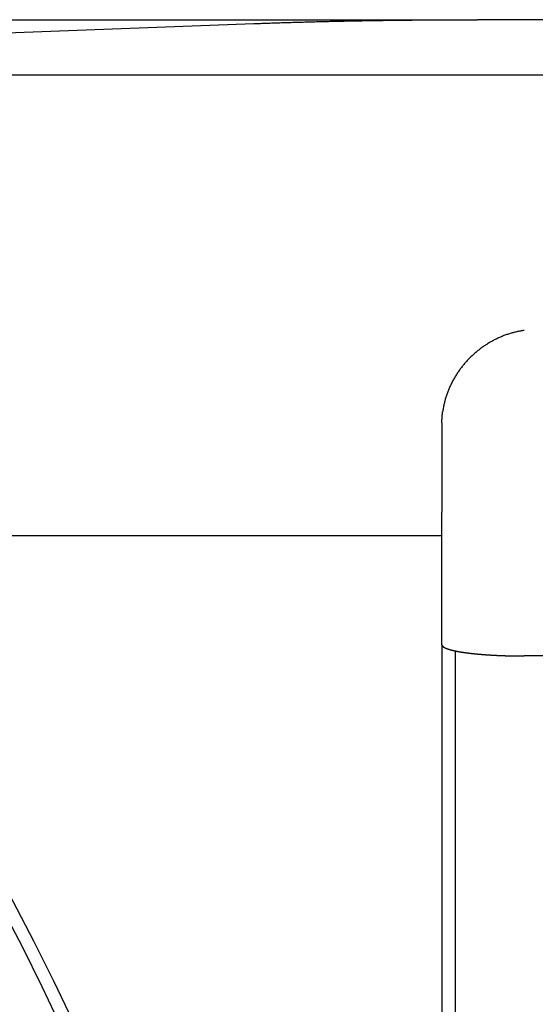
# Model space of a CAD drawing. Extents: x 1917 to 3682, y 1570 to 2675.
# Tile 157 of 166: x 3538 to 3578, y 2575 to 2651. Entities that reach past the tile are written whole.
import ezdxf

# ---------------------------------------------------------------- set-up
doc = ezdxf.new("R2010")
doc.units = 0
doc.header["$MEASUREMENT"] = 0
doc.layers.add('KF_SEQUENZA_5_NW_REAR', color=7, linetype='CONTINUOUS')

# ---------------------------------------------------------------- blocks, each defined once
blk = doc.blocks.new('KF_SEQUENZA_5_NW_REAR')
at = {"layer": 'KF_SEQUENZA_5_NW_REAR'}
for p, q in [((17.183908, -0.999692), (57.970372, -0.999692)), ((17.183908, -2.843292), (57.970372, -1.30252)), ((57.970372, -0.999692), (75.248015, -0.999692)), ((90.5, -0.999692), (75.248015, -0.999692)), ((90.5, -5.291391), (-119.5, -5.291391)), ((72.5, -32.155155), (72.5, -39.070835)), ((72.5, -49.304683), (72.5, -39.070835)), ((72.5, -40.879796), (-72.5, -40.879796)), ((72.5, -40.879796), (-72.5, -40.879796)), ((72.5, -49.304683), (72.5, -153.999692)), ((73.510641, -49.779527), (73.510641, -153.999692)), ((173, -50.174462), (78.85, -50.174462))]:
    blk.add_line(p, q, dxfattribs=at)
for points in [[(57.9704, -1.30252, 0), (58.0929, -1.29791, 0), (58.2157, -1.29334, 0), (58.3388, -1.2888, 0), (58.4621, -1.28429, 0), (58.5858, -1.27982, 0), (58.7097, -1.27538, 0), (58.8339, -1.27097, 0), (58.9584, -1.26659, 0), (59.0832, -1.26225, 0), (59.2082, -1.25794, 0), (59.3335, -1.25367, 0), (59.4591, -1.24943, 0), (59.5849, -1.24522, 0), (59.711, -1.24105, 0), (59.8374, -1.23691, 0), (59.964, -1.2328, 0), (60.0909, -1.22873, 0), (60.218, -1.22469, 0), (60.3454, -1.22068, 0), (60.473, -1.21671, 0), (60.6009, -1.21278, 0), (60.729, -1.20888, 0), (60.8574, -1.20501, 0), (60.986, -1.20118, 0), (61.1148, -1.19738, 0), (61.2439, -1.19361, 0), (61.3733, -1.18988, 0), (61.5028, -1.18619, 0), (61.6326, -1.18253, 0), (61.7626, -1.1789, 0), (61.8929, -1.17531, 0), (62.0233, -1.17176, 0), (62.154, -1.16824, 0), (62.2849, -1.16475, 0), (62.416, -1.1613, 0), (62.5474, -1.15788, 0), (62.6789, -1.1545, 0), (62.8107, -1.15116, 0), (62.9427, -1.14785, 0), (63.0748, -1.14457, 0), (63.2072, -1.14133, 0), (63.3398, -1.13813, 0), (63.4726, -1.13496, 0), (63.6056, -1.13183, 0), (63.7388, -1.12873, 0), (63.8721, -1.12567, 0), (64.0057, -1.12264, 0), (64.1395, -1.11965, 0), (64.2734, -1.1167, 0), (64.4075, -1.11378, 0), (64.5418, -1.1109, 0), (64.6763, -1.10805, 0), (64.811, -1.10524, 0), (64.9458, -1.10247, 0), (65.0808, -1.09973, 0), (65.216, -1.09703, 0), (65.3514, -1.09436, 0), (65.4869, -1.09173, 0), (65.6226, -1.08914, 0), (65.7584, -1.08658, 0), (65.8944, -1.08406, 0), (66.0306, -1.08158, 0), (66.1669, -1.07913, 0), (66.3033, -1.07672, 0), (66.44, -1.07434, 0), (66.5767, -1.072, 0), (66.7136, -1.0697, 0), (66.8507, -1.06744, 0), (66.9879, -1.06521, 0), (67.1252, -1.06302, 0), (67.2627, -1.06086, 0), (67.4003, -1.05874, 0), (67.538, -1.05666, 0), (67.6759, -1.05462, 0), (67.8139, -1.05261, 0), (67.952, -1.05064, 0), (68.0902, -1.04871, 0), (68.2286, -1.04681, 0), (68.3671, -1.04495, 0), (68.5057, -1.04313, 0), (68.6444, -1.04134, 0), (68.7832, -1.03959, 0), (68.9221, -1.03788, 0), (69.0611, -1.03621, 0), (69.2003, -1.03457, 0), (69.3395, -1.03297, 0), (69.4788, -1.03141, 0), (69.6183, -1.02988, 0), (69.7578, -1.0284, 0), (69.8974, -1.02695, 0), (70.0371, -1.02553, 0), (70.1769, -1.02416, 0), (70.3168, -1.02282, 0), (70.4568, -1.02152, 0), (70.5968, -1.02026, 0), (70.7369, -1.01903, 0), (70.8771, -1.01784, 0), (71.0174, -1.01669, 0), (71.1578, -1.01558, 0), (71.2982, -1.0145, 0), (71.4387, -1.01347, 0), (71.5792, -1.01246, 0), (71.7198, -1.0115, 0), (71.8605, -1.01058, 0), (72.0012, -1.00969, 0), (72.142, -1.00884, 0), (72.2828, -1.00803, 0), (72.4237, -1.00725, 0), (72.5646, -1.00652, 0), (72.7056, -1.00582, 0), (72.8466, -1.00516, 0), (72.9876, -1.00453, 0), (73.1287, -1.00395, 0), (73.2698, -1.0034, 0), (73.411, -1.00289, 0), (73.5522, -1.00241, 0), (73.6934, -1.00198, 0), (73.8347, -1.00158, 0), (73.9759, -1.00122, 0), (74.1172, -1.0009, 0), (74.2585, -1.00062, 0), (74.3998, -1.00037, 0), (74.5412, -1.00016, 0), (74.6825, -0.999995, 0), (74.8239, -0.999862, 0), (74.9653, -0.999768, 0), (75.1066, -0.999711, 0), (75.248, -0.999692, 0)], [(78.85, -25.0235, 0), (78.7786, -25.0332, 0), (78.7071, -25.0437, 0), (78.6357, -25.055, 0), (78.5644, -25.0671, 0), (78.493, -25.08, 0), (78.4217, -25.0937, 0), (78.3505, -25.1082, 0), (78.2793, -25.1235, 0), (78.2082, -25.1395, 0), (78.1372, -25.1563, 0), (78.0662, -25.1739, 0), (77.9954, -25.1923, 0), (77.9247, -25.2115, 0), (77.8541, -25.2314, 0), (77.7836, -25.2521, 0), (77.7132, -25.2736, 0), (77.643, -25.2958, 0), (77.573, -25.3188, 0), (77.5031, -25.3425, 0), (77.4334, -25.3671, 0), (77.3638, -25.3923, 0), (77.2945, -25.4183, 0), (77.2253, -25.4451, 0), (77.1564, -25.4726, 0), (77.0876, -25.5008, 0), (77.0191, -25.5298, 0), (76.9508, -25.5595, 0), (76.8828, -25.59, 0), (76.815, -25.6212, 0), (76.7475, -25.653, 0), (76.6802, -25.6856, 0), (76.6132, -25.719, 0), (76.5465, -25.753, 0), (76.4801, -25.7877, 0), (76.414, -25.8232, 0), (76.3482, -25.8593, 0), (76.2827, -25.8961, 0), (76.2175, -25.9336, 0), (76.1526, -25.9718, 0), (76.0882, -26.0106, 0), (76.024, -26.0502, 0), (75.9602, -26.0904, 0), (75.8968, -26.1312, 0), (75.8337, -26.1728, 0), (75.7711, -26.2149, 0), (75.7088, -26.2577, 0), (75.6469, -26.3012, 0), (75.5854, -26.3453, 0), (75.5244, -26.39, 0), (75.4637, -26.4354, 0), (75.4035, -26.4813, 0), (75.3438, -26.5279, 0), (75.2844, -26.5751, 0), (75.2255, -26.6229, 0), (75.1671, -26.6712, 0), (75.1092, -26.7202, 0), (75.0517, -26.7697, 0), (74.9947, -26.8199, 0), (74.9382, -26.8706, 0), (74.8821, -26.9218, 0), (74.8266, -26.9736, 0), (74.7716, -27.026, 0), (74.7171, -27.0789, 0), (74.6632, -27.1323, 0), (74.6097, -27.1863, 0), (74.5568, -27.2408, 0), (74.5045, -27.2958, 0), (74.4526, -27.3513, 0), (74.4014, -27.4073, 0), (74.3507, -27.4638, 0), (74.3006, -27.5208, 0), (74.251, -27.5783, 0), (74.2021, -27.6363, 0), (74.1537, -27.6947, 0), (74.1059, -27.7536, 0), (74.0587, -27.8129, 0), (74.0122, -27.8727, 0), (73.9662, -27.9329, 0), (73.9208, -27.9935, 0), (73.8761, -28.0546, 0), (73.832, -28.1161, 0), (73.7886, -28.178, 0), (73.7458, -28.2402, 0), (73.7036, -28.3029, 0), (73.6621, -28.366, 0), (73.6212, -28.4294, 0), (73.581, -28.4932, 0), (73.5415, -28.5573, 0), (73.5026, -28.6218, 0), (73.4644, -28.6866, 0), (73.4269, -28.7518, 0), (73.3901, -28.8173, 0), (73.354, -28.8831, 0), (73.3186, -28.9492, 0), (73.2838, -29.0157, 0), (73.2498, -29.0824, 0), (73.2165, -29.1494, 0), (73.1839, -29.2166, 0), (73.152, -29.2842, 0), (73.1208, -29.352, 0), (73.0904, -29.42, 0), (73.0607, -29.4883, 0), (73.0317, -29.5568, 0), (73.0034, -29.6255, 0), (72.9759, -29.6945, 0), (72.9492, -29.7636, 0), (72.9232, -29.833, 0), (72.8979, -29.9025, 0), (72.8734, -29.9723, 0), (72.8496, -30.0421, 0), (72.8266, -30.1122, 0), (72.8044, -30.1824, 0), (72.7829, -30.2528, 0), (72.7622, -30.3232, 0), (72.7423, -30.3938, 0), (72.7231, -30.4646, 0), (72.7048, -30.5354, 0), (72.6872, -30.6063, 0), (72.6703, -30.6774, 0), (72.6543, -30.7485, 0), (72.639, -30.8197, 0), (72.6246, -30.8909, 0), (72.6109, -30.9622, 0), (72.598, -31.0335, 0), (72.5859, -31.1049, 0), (72.5746, -31.1763, 0), (72.564, -31.2477, 0), (72.5543, -31.3192, 0)], [(72.5, -32.1552, 0), (72.5, -32.1486, 0), (72.5, -32.1421, 0), (72.5, -32.1355, 0), (72.5001, -32.129, 0), (72.5001, -32.1224, 0), (72.5001, -32.1159, 0), (72.5002, -32.1093, 0), (72.5002, -32.1028, 0), (72.5003, -32.0962, 0), (72.5003, -32.0897, 0), (72.5004, -32.0831, 0), (72.5005, -32.0766, 0), (72.5006, -32.07, 0), (72.5007, -32.0635, 0), (72.5007, -32.0569, 0), (72.5009, -32.0504, 0), (72.501, -32.0438, 0), (72.5011, -32.0373, 0), (72.5012, -32.0307, 0), (72.5013, -32.0242, 0), (72.5015, -32.0176, 0), (72.5016, -32.0111, 0), (72.5018, -32.0045, 0), (72.5019, -31.998, 0), (72.5021, -31.9914, 0), (72.5022, -31.9849, 0), (72.5024, -31.9783, 0), (72.5026, -31.9718, 0), (72.5028, -31.9652, 0), (72.503, -31.9587, 0), (72.5032, -31.9521, 0), (72.5034, -31.9456, 0), (72.5036, -31.9391, 0), (72.5038, -31.9325, 0), (72.5041, -31.926, 0), (72.5043, -31.9194, 0), (72.5045, -31.9129, 0), (72.5048, -31.9063, 0), (72.505, -31.8998, 0), (72.5053, -31.8932, 0), (72.5056, -31.8867, 0), (72.5059, -31.8801, 0), (72.5061, -31.8736, 0), (72.5064, -31.8671, 0), (72.5067, -31.8605, 0), (72.507, -31.854, 0), (72.5073, -31.8474, 0), (72.5076, -31.8409, 0), (72.508, -31.8343, 0), (72.5083, -31.8278, 0), (72.5086, -31.8213, 0), (72.509, -31.8147, 0), (72.5093, -31.8082, 0), (72.5097, -31.8016, 0), (72.51, -31.7951, 0), (72.5104, -31.7886, 0), (72.5108, -31.782, 0), (72.5112, -31.7755, 0), (72.5116, -31.7689, 0), (72.5119, -31.7624, 0), (72.5124, -31.7559, 0), (72.5128, -31.7493, 0), (72.5132, -31.7428, 0), (72.5136, -31.7363, 0), (72.514, -31.7297, 0), (72.5145, -31.7232, 0), (72.5149, -31.7167, 0), (72.5153, -31.7101, 0), (72.5158, -31.7036, 0), (72.5163, -31.6971, 0), (72.5167, -31.6905, 0), (72.5172, -31.684, 0), (72.5177, -31.6775, 0), (72.5182, -31.6709, 0), (72.5187, -31.6644, 0), (72.5192, -31.6579, 0), (72.5197, -31.6513, 0), (72.5202, -31.6448, 0), (72.5207, -31.6383, 0), (72.5212, -31.6317, 0), (72.5218, -31.6252, 0), (72.5223, -31.6187, 0), (72.5229, -31.6122, 0), (72.5234, -31.6056, 0), (72.524, -31.5991, 0), (72.5245, -31.5926, 0), (72.5251, -31.5861, 0), (72.5257, -31.5795, 0), (72.5263, -31.573, 0), (72.5269, -31.5665, 0), (72.5275, -31.56, 0), (72.5281, -31.5535, 0), (72.5287, -31.5469, 0), (72.5293, -31.5404, 0), (72.5299, -31.5339, 0), (72.5306, -31.5274, 0), (72.5312, -31.5209, 0), (72.5319, -31.5143, 0), (72.5325, -31.5078, 0), (72.5332, -31.5013, 0), (72.5338, -31.4948, 0), (72.5345, -31.4883, 0), (72.5352, -31.4818, 0), (72.5359, -31.4753, 0), (72.5366, -31.4687, 0), (72.5373, -31.4622, 0), (72.538, -31.4557, 0), (72.5387, -31.4492, 0), (72.5394, -31.4427, 0), (72.5401, -31.4362, 0), (72.5409, -31.4297, 0), (72.5416, -31.4232, 0), (72.5424, -31.4167, 0), (72.5431, -31.4102, 0), (72.5439, -31.4037, 0), (72.5446, -31.3971, 0), (72.5454, -31.3906, 0), (72.5462, -31.3841, 0), (72.547, -31.3776, 0), (72.5478, -31.3711, 0), (72.5486, -31.3646, 0), (72.5494, -31.3581, 0), (72.5502, -31.3516, 0), (72.551, -31.3451, 0), (72.5518, -31.3386, 0), (72.5526, -31.3322, 0), (72.5535, -31.3257, 0), (72.5543, -31.3192, 0)], [(72.5, -49.3047, 0), (72.5, -49.3069, 0), (72.5001, -49.3091, 0), (72.5002, -49.3113, 0), (72.5003, -49.3135, 0), (72.5005, -49.3157, 0), (72.5007, -49.3179, 0), (72.501, -49.3201, 0), (72.5013, -49.3224, 0), (72.5017, -49.3246, 0), (72.5021, -49.3268, 0), (72.5025, -49.3291, 0), (72.503, -49.3313, 0), (72.5035, -49.3336, 0), (72.5041, -49.3358, 0), (72.5047, -49.3381, 0), (72.5053, -49.3404, 0), (72.506, -49.3426, 0), (72.5067, -49.3449, 0), (72.5075, -49.3472, 0), (72.5083, -49.3495, 0), (72.5092, -49.3517, 0), (72.5101, -49.354, 0), (72.5111, -49.3563, 0), (72.512, -49.3586, 0), (72.5131, -49.3609, 0), (72.5142, -49.3632, 0), (72.5153, -49.3655, 0), (72.5164, -49.3678, 0), (72.5177, -49.3701, 0), (72.5189, -49.3724, 0), (72.5202, -49.3747, 0), (72.5216, -49.3771, 0), (72.5229, -49.3794, 0), (72.5244, -49.3817, 0), (72.5259, -49.384, 0), (72.5274, -49.3864, 0), (72.529, -49.3887, 0), (72.5306, -49.391, 0), (72.5322, -49.3934, 0), (72.5339, -49.3957, 0), (72.5357, -49.398, 0), (72.5375, -49.4004, 0), (72.5393, -49.4027, 0), (72.5412, -49.405, 0), (72.5431, -49.4074, 0), (72.5451, -49.4097, 0), (72.5471, -49.4121, 0), (72.5492, -49.4144, 0), (72.5513, -49.4168, 0), (72.5535, -49.4191, 0), (72.5557, -49.4215, 0), (72.5579, -49.4238, 0), (72.5602, -49.4262, 0), (72.5626, -49.4285, 0), (72.565, -49.4309, 0), (72.5674, -49.4332, 0), (72.5699, -49.4356, 0), (72.5724, -49.438, 0), (72.575, -49.4403, 0), (72.5777, -49.4427, 0), (72.5803, -49.445, 0), (72.5831, -49.4474, 0), (72.5858, -49.4497, 0), (72.5887, -49.4521, 0), (72.5915, -49.4544, 0), (72.5945, -49.4568, 0), (72.5974, -49.4592, 0), (72.6004, -49.4615, 0), (72.6035, -49.4639, 0), (72.6066, -49.4662, 0), (72.6098, -49.4686, 0), (72.613, -49.4709, 0), (72.6162, -49.4733, 0), (72.6196, -49.4756, 0), (72.6229, -49.478, 0), (72.6263, -49.4803, 0), (72.6298, -49.4827, 0), (72.6333, -49.485, 0), (72.6368, -49.4874, 0), (72.6404, -49.4897, 0), (72.6441, -49.492, 0), (72.6478, -49.4944, 0), (72.6515, -49.4967, 0), (72.6553, -49.4991, 0), (72.6592, -49.5014, 0), (72.6631, -49.5037, 0), (72.667, -49.5061, 0), (72.671, -49.5084, 0), (72.675, -49.5107, 0), (72.6791, -49.513, 0), (72.6832, -49.5154, 0), (72.6873, -49.5177, 0), (72.6915, -49.52, 0), (72.6958, -49.5223, 0), (72.7001, -49.5246, 0), (72.7044, -49.5269, 0), (72.7088, -49.5292, 0), (72.7132, -49.5315, 0), (72.7177, -49.5338, 0), (72.7222, -49.5361, 0), (72.7268, -49.5384, 0), (72.7313, -49.5407, 0), (72.736, -49.543, 0), (72.7407, -49.5453, 0), (72.7454, -49.5476, 0), (72.7501, -49.5498, 0), (72.7549, -49.5521, 0), (72.7598, -49.5544, 0), (72.7646, -49.5566, 0), (72.7695, -49.5589, 0), (72.7745, -49.5612, 0), (72.7795, -49.5634, 0), (72.7845, -49.5657, 0), (72.7896, -49.5679, 0), (72.7947, -49.5702, 0), (72.7998, -49.5724, 0), (72.805, -49.5746, 0), (72.8102, -49.5769, 0), (72.8155, -49.5791, 0), (72.8208, -49.5813, 0), (72.8261, -49.5835, 0), (72.8315, -49.5857, 0), (72.8369, -49.5879, 0), (72.8423, -49.5901, 0), (72.8478, -49.5923, 0), (72.8532, -49.5945, 0), (72.8588, -49.5967, 0), (72.8643, -49.5989, 0), (72.8699, -49.6011, 0), (72.8756, -49.6032, 0), (72.8812, -49.6054, 0), (72.8869, -49.6075, 0), (72.8927, -49.6097, 0), (72.8984, -49.6119, 0), (72.9042, -49.614, 0), (72.9101, -49.6161, 0), (72.9159, -49.6183, 0), (72.9218, -49.6204, 0), (72.9277, -49.6225, 0), (72.9337, -49.6246, 0), (72.9396, -49.6267, 0), (72.9456, -49.6288, 0), (72.9517, -49.6309, 0), (72.9577, -49.633, 0), (72.9638, -49.6351, 0), (72.9699, -49.6372, 0), (72.9761, -49.6392, 0), (72.9823, -49.6413, 0), (72.9885, -49.6433, 0), (72.9947, -49.6454, 0), (73.0009, -49.6474, 0), (73.0072, -49.6495, 0), (73.0136, -49.6515, 0), (73.0199, -49.6535, 0), (73.0264, -49.6556, 0), (73.0329, -49.6576, 0), (73.0394, -49.6597, 0), (73.0461, -49.6617, 0), (73.0527, -49.6637, 0), (73.0594, -49.6658, 0), (73.0662, -49.6679, 0), (73.0731, -49.6699, 0), (73.08, -49.672, 0), (73.0869, -49.674, 0), (73.0939, -49.6761, 0), (73.101, -49.6782, 0), (73.1081, -49.6802, 0), (73.1152, -49.6823, 0), (73.1225, -49.6844, 0), (73.1297, -49.6864, 0), (73.1371, -49.6885, 0), (73.1445, -49.6906, 0), (73.1519, -49.6926, 0), (73.1594, -49.6947, 0), (73.1669, -49.6968, 0), (73.1745, -49.6989, 0), (73.1822, -49.701, 0), (73.1899, -49.703, 0), (73.1976, -49.7051, 0), (73.2054, -49.7072, 0), (73.2133, -49.7093, 0), (73.2212, -49.7113, 0), (73.2292, -49.7134, 0), (73.2372, -49.7155, 0), (73.2453, -49.7176, 0), (73.2534, -49.7197, 0), (73.2616, -49.7217, 0), (73.2698, -49.7238, 0), (73.2781, -49.7259, 0), (73.2864, -49.728, 0), (73.2948, -49.7301, 0), (73.3032, -49.7321, 0), (73.3117, -49.7342, 0), (73.3202, -49.7363, 0), (73.3288, -49.7384, 0), (73.3374, -49.7404, 0), (73.3461, -49.7425, 0), (73.3548, -49.7446, 0), (73.3636, -49.7467, 0), (73.3724, -49.7487, 0), (73.3813, -49.7508, 0), (73.3902, -49.7528, 0), (73.3992, -49.7549, 0), (73.4082, -49.757, 0), (73.4173, -49.759, 0), (73.4264, -49.7611, 0), (73.4356, -49.7631, 0), (73.4448, -49.7652, 0), (73.454, -49.7672, 0), (73.4634, -49.7693, 0), (73.4727, -49.7713, 0), (73.4821, -49.7734, 0), (73.4916, -49.7754, 0), (73.5011, -49.7775, 0), (73.5106, -49.7795, 0), (73.5202, -49.7815, 0), (73.5298, -49.7836, 0), (73.5395, -49.7856, 0), (73.5493, -49.7876, 0), (73.559, -49.7896, 0), (73.5689, -49.7916, 0), (73.5787, -49.7937, 0), (73.5886, -49.7957, 0), (73.5986, -49.7977, 0), (73.6086, -49.7997, 0), (73.6186, -49.8017, 0), (73.6287, -49.8037, 0), (73.6389, -49.8056, 0), (73.649, -49.8076, 0), (73.6593, -49.8096, 0), (73.6695, -49.8116, 0), (73.6798, -49.8136, 0), (73.6902, -49.8155, 0), (73.7006, -49.8175, 0), (73.711, -49.8194, 0), (73.7214, -49.8214, 0), (73.7319, -49.8233, 0), (73.7425, -49.8253, 0), (73.753, -49.8272, 0), (73.7637, -49.8292, 0), (73.7743, -49.8311, 0), (73.785, -49.833, 0), (73.7957, -49.8349, 0), (73.8065, -49.8369, 0), (73.8172, -49.8388, 0), (73.8281, -49.8407, 0), (73.8389, -49.8426, 0), (73.8498, -49.8445, 0), (73.8607, -49.8464, 0), (73.8717, -49.8482, 0), (73.8826, -49.8501, 0), (73.8936, -49.852, 0), (73.9047, -49.8539, 0), (73.9157, -49.8557, 0), (73.9268, -49.8576, 0), (73.9379, -49.8594, 0), (73.9491, -49.8613, 0), (73.9603, -49.8631, 0), (73.9715, -49.865, 0), (73.9827, -49.8668, 0), (73.9939, -49.8686, 0), (74.0052, -49.8704, 0), (74.0165, -49.8722, 0), (74.0278, -49.874, 0), (74.0391, -49.8758, 0), (74.0505, -49.8776, 0), (74.0619, -49.8794, 0), (74.0733, -49.8812, 0), (74.0847, -49.883, 0), (74.0962, -49.8847, 0), (74.1076, -49.8865, 0), (74.1191, -49.8882, 0), (74.1306, -49.89, 0), (74.1421, -49.8917, 0), (74.1536, -49.8934, 0), (74.1652, -49.8952, 0), (74.1767, -49.8969, 0), (74.1883, -49.8986, 0), (74.1999, -49.9003, 0), (74.2115, -49.902, 0), (74.2231, -49.9037, 0), (74.2347, -49.9054, 0), (74.2464, -49.907, 0), (74.258, -49.9087, 0), (74.2697, -49.9104, 0), (74.2814, -49.912, 0), (74.2931, -49.9136, 0), (74.3047, -49.9153, 0), (74.3164, -49.9169, 0), (74.3282, -49.9185, 0), (74.3399, -49.9201, 0), (74.3516, -49.9217, 0), (74.3633, -49.9233, 0), (74.3751, -49.9249, 0), (74.3868, -49.9265, 0), (74.3985, -49.9281, 0), (74.4103, -49.9296, 0), (74.4221, -49.9312, 0), (74.434, -49.9328, 0), (74.4459, -49.9343, 0), (74.458, -49.9359, 0), (74.47, -49.9375, 0), (74.4822, -49.939, 0), (74.4944, -49.9406, 0), (74.5066, -49.9421, 0), (74.5189, -49.9437, 0), (74.5313, -49.9453, 0), (74.5437, -49.9468, 0), (74.5562, -49.9484, 0), (74.5688, -49.9499, 0), (74.5814, -49.9515, 0), (74.5941, -49.953, 0), (74.6068, -49.9546, 0), (74.6196, -49.9561, 0), (74.6324, -49.9577, 0), (74.6453, -49.9592, 0), (74.6583, -49.9608, 0), (74.6713, -49.9623, 0), (74.6843, -49.9639, 0), (74.6974, -49.9654, 0), (74.7106, -49.9669, 0), (74.7238, -49.9685, 0), (74.7371, -49.97, 0), (74.7504, -49.9715, 0), (74.7638, -49.9731, 0), (74.7772, -49.9746, 0), (74.7907, -49.9761, 0), (74.8042, -49.9776, 0), (74.8178, -49.9791, 0), (74.8314, -49.9807, 0), (74.8451, -49.9822, 0), (74.8588, -49.9837, 0), (74.8725, -49.9852, 0), (74.8864, -49.9867, 0), (74.9002, -49.9882, 0), (74.9141, -49.9897, 0), (74.9281, -49.9912, 0), (74.9421, -49.9926, 0), (74.9561, -49.9941, 0), (74.9702, -49.9956, 0), (74.9843, -49.9971, 0), (74.9985, -49.9986, 0), (75.0127, -50, 0), (75.027, -50.0015, 0), (75.0413, -50.0029, 0), (75.0557, -50.0044, 0), (75.07, -50.0059, 0), (75.0845, -50.0073, 0), (75.0989, -50.0087, 0), (75.1134, -50.0102, 0), (75.128, -50.0116, 0), (75.1426, -50.013, 0), (75.1572, -50.0145, 0), (75.1719, -50.0159, 0), (75.1866, -50.0173, 0), (75.2013, -50.0187, 0), (75.2161, -50.0201, 0), (75.2309, -50.0215, 0), (75.2457, -50.0229, 0), (75.2606, -50.0243, 0), (75.2755, -50.0257, 0), (75.2905, -50.027, 0), (75.3054, -50.0284, 0), (75.3205, -50.0298, 0), (75.3355, -50.0311, 0), (75.3506, -50.0325, 0), (75.3657, -50.0338, 0), (75.3809, -50.0352, 0), (75.396, -50.0365, 0), (75.4112, -50.0378, 0), (75.4265, -50.0392, 0), (75.4417, -50.0405, 0), (75.457, -50.0418, 0), (75.4723, -50.0431, 0), (75.4877, -50.0444, 0), (75.503, -50.0457, 0), (75.5184, -50.047, 0), (75.5338, -50.0482, 0), (75.5493, -50.0495, 0), (75.5647, -50.0508, 0), (75.5802, -50.052, 0), (75.5957, -50.0533, 0), (75.6113, -50.0545, 0), (75.6268, -50.0558, 0), (75.6424, -50.057, 0), (75.6579, -50.0582, 0), (75.6735, -50.0594, 0), (75.6891, -50.0607, 0), (75.7048, -50.0619, 0), (75.7204, -50.0631, 0), (75.7361, -50.0643, 0), (75.7517, -50.0654, 0), (75.7674, -50.0666, 0), (75.7831, -50.0678, 0), (75.7988, -50.069, 0), (75.8145, -50.0701, 0), (75.8302, -50.0713, 0), (75.846, -50.0724, 0), (75.8617, -50.0736, 0), (75.8775, -50.0747, 0), (75.8932, -50.0758, 0), (75.909, -50.0769, 0), (75.9247, -50.078, 0), (75.9405, -50.0791, 0), (75.9563, -50.0802, 0), (75.972, -50.0813, 0), (75.9878, -50.0824, 0), (76.0036, -50.0835, 0), (76.0194, -50.0845, 0), (76.0351, -50.0856, 0), (76.0509, -50.0867, 0), (76.0667, -50.0877, 0), (76.0825, -50.0887, 0), (76.0982, -50.0898, 0), (76.114, -50.0908, 0), (76.1297, -50.0918, 0), (76.1455, -50.0928, 0), (76.1612, -50.0938, 0), (76.177, -50.0948, 0), (76.1927, -50.0958, 0), (76.2084, -50.0968, 0), (76.2241, -50.0977, 0), (76.2398, -50.0987, 0), (76.2555, -50.0997, 0), (76.2712, -50.1006, 0), (76.2869, -50.1015, 0), (76.3025, -50.1025, 0), (76.3182, -50.1034, 0), (76.3338, -50.1043, 0), (76.3494, -50.1052, 0), (76.365, -50.1061, 0), (76.3805, -50.107, 0), (76.3961, -50.1079, 0), (76.4116, -50.1088, 0), (76.4271, -50.1096, 0), (76.4426, -50.1105, 0), (76.4581, -50.1114, 0), (76.4736, -50.1122, 0), (76.4892, -50.1131, 0), (76.5048, -50.1139, 0), (76.5205, -50.1147, 0), (76.5362, -50.1156, 0), (76.552, -50.1164, 0), (76.5679, -50.1172, 0), (76.5838, -50.118, 0), (76.5998, -50.1189, 0), (76.6158, -50.1197, 0), (76.6318, -50.1205, 0), (76.648, -50.1213, 0), (76.6641, -50.1221, 0), (76.6804, -50.1229, 0), (76.6966, -50.1237, 0), (76.713, -50.1245, 0), (76.7293, -50.1252, 0), (76.7457, -50.126, 0), (76.7622, -50.1268, 0), (76.7787, -50.1276, 0), (76.7953, -50.1283, 0), (76.8119, -50.1291, 0), (76.8285, -50.1299, 0), (76.8452, -50.1306, 0), (76.8619, -50.1314, 0), (76.8787, -50.1321, 0), (76.8955, -50.1328, 0), (76.9124, -50.1336, 0), (76.9293, -50.1343, 0), (76.9462, -50.135, 0), (76.9632, -50.1357, 0), (76.9802, -50.1364, 0), (76.9973, -50.1371, 0), (77.0144, -50.1378, 0), (77.0315, -50.1385, 0), (77.0487, -50.1392, 0), (77.0658, -50.1399, 0), (77.0831, -50.1406, 0), (77.1003, -50.1413, 0), (77.1176, -50.1419, 0), (77.135, -50.1426, 0), (77.1523, -50.1432, 0), (77.1697, -50.1439, 0), (77.1871, -50.1445, 0), (77.2046, -50.1452, 0), (77.222, -50.1458, 0), (77.2395, -50.1464, 0), (77.2571, -50.147, 0), (77.2746, -50.1476, 0), (77.2922, -50.1483, 0), (77.3098, -50.1489, 0), (77.3274, -50.1494, 0), (77.3451, -50.15, 0), (77.3627, -50.1506, 0), (77.3804, -50.1512, 0), (77.3982, -50.1518, 0), (77.4159, -50.1523, 0), (77.4337, -50.1529, 0), (77.4514, -50.1534, 0), (77.4692, -50.154, 0), (77.487, -50.1545, 0), (77.5049, -50.155, 0), (77.5227, -50.1555, 0), (77.5406, -50.1561, 0), (77.5584, -50.1566, 0), (77.5763, -50.1571, 0), (77.5942, -50.1576, 0), (77.6121, -50.158, 0), (77.6301, -50.1585, 0), (77.648, -50.159, 0), (77.666, -50.1594, 0), (77.6839, -50.1599, 0), (77.7019, -50.1603, 0), (77.7199, -50.1608, 0), (77.7378, -50.1612, 0), (77.7558, -50.1616, 0), (77.7738, -50.1621, 0), (77.7918, -50.1625, 0), (77.8098, -50.1629, 0), (77.8278, -50.1633, 0), (77.8459, -50.1637, 0), (77.8639, -50.1641, 0), (77.8819, -50.1644, 0), (77.8999, -50.1648, 0), (77.9179, -50.1652, 0), (77.9359, -50.1655, 0), (77.9539, -50.1659, 0), (77.9719, -50.1662, 0), (77.9899, -50.1665, 0), (78.0079, -50.1669, 0), (78.0259, -50.1672, 0), (78.0439, -50.1675, 0), (78.0619, -50.1678, 0), (78.0798, -50.1681, 0), (78.0978, -50.1684, 0), (78.1157, -50.1687, 0), (78.1337, -50.1689, 0), (78.1516, -50.1692, 0), (78.1695, -50.1695, 0), (78.1874, -50.1697, 0), (78.2053, -50.17, 0), (78.2232, -50.1702, 0), (78.241, -50.1705, 0), (78.2589, -50.1707, 0), (78.2767, -50.1709, 0), (78.2945, -50.1711, 0), (78.3123, -50.1713, 0), (78.3301, -50.1715, 0), (78.3478, -50.1717, 0), (78.3655, -50.1719, 0), (78.3832, -50.1721, 0), (78.4009, -50.1723, 0), (78.4186, -50.1724, 0), (78.4362, -50.1726, 0), (78.4538, -50.1727, 0), (78.4714, -50.1729, 0), (78.489, -50.173, 0), (78.5065, -50.1732, 0), (78.524, -50.1733, 0), (78.5414, -50.1734, 0), (78.5589, -50.1735, 0), (78.5763, -50.1736, 0), (78.5937, -50.1737, 0), (78.611, -50.1738, 0), (78.6283, -50.1739, 0), (78.6456, -50.174, 0), (78.6629, -50.1741, 0), (78.6801, -50.1741, 0), (78.6972, -50.1742, 0), (78.7144, -50.1743, 0), (78.7315, -50.1743, 0), (78.7485, -50.1743, 0), (78.7655, -50.1744, 0), (78.7825, -50.1744, 0), (78.7995, -50.1744, 0), (78.8163, -50.1744, 0), (78.8332, -50.1745, 0), (78.85, -50.1745, 0)]]:
    blk.add_polyline3d(points, dxfattribs=at)
at = {"layer": 'KF_SEQUENZA_5_NW_REAR', "extrusion": (0, 0, -1)}
for centre, radius, start, end in [((119.4, -153.999692), 180, 145.18820857, 214.81179143), ((119.4, -153.999697), 179, 145.18813825, 214.81186175)]:
    blk.add_arc(centre, radius, start, end, dxfattribs=at)

msp = doc.modelspace()

# ---------------------------------------------------------------- block references
at = {"layer": 'KF_SEQUENZA_5_NW_REAR'}
msp.add_blockref('KF_SEQUENZA_5_NW_REAR', (3498.094, 2652.435), dxfattribs=at)

doc.saveas('drawing.dxf')
